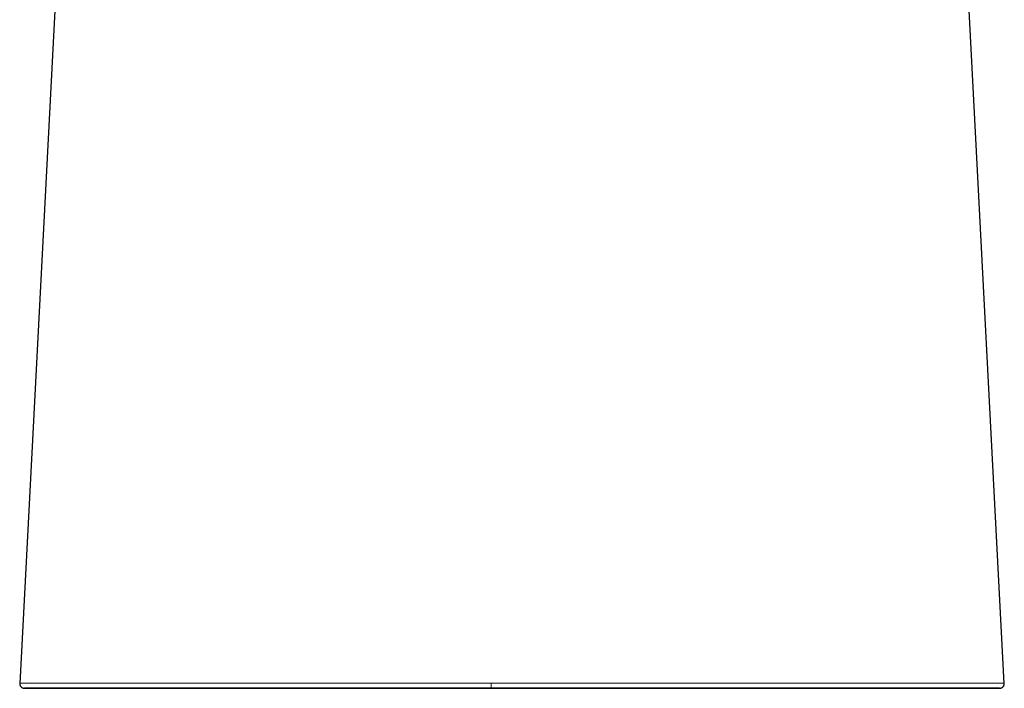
# Model space of a CAD drawing. Header units: millimetres. Extents: x 8 to 960, y 12 to 931.
# Tile 3 of 175: x 165 to 218, y 630 to 666. Entities that reach past the tile are written whole.
import ezdxf

# ---------------------------------------------------------------- set-up
doc = ezdxf.new("R2010")
doc.units = ezdxf.units.MM

msp = doc.modelspace()

# ---------------------------------------------------------------- linework, layer by layer
at = {"color": 7, "linetype": 'Continuous', "lineweight": 30}
for p, q in [((168.218, 683.44), (165.432, 630.117)), ((218.071, 630.117), (215.286, 683.414))]:
    msp.add_line(p, q, dxfattribs=at)
for points, knots in [([(165.432, 630.122), (165.432, 630.109), (165.432, 630.084), (165.438, 630.048), (165.449, 630.016), (165.462, 629.987), (165.478, 629.963), (165.494, 629.943), (165.509, 629.928), (165.521, 629.917), (165.533, 629.908), (165.544, 629.9), (165.554, 629.893), (165.565, 629.888), (165.574, 629.883), (165.585, 629.878), (165.595, 629.874), (165.605, 629.871), (165.613, 629.869), (165.621, 629.867), (165.627, 629.866), (165.632, 629.865), (165.637, 629.864), (165.643, 629.864), (165.651, 629.863), (165.663, 629.862), (165.678, 629.861), (165.695, 629.861), (165.713, 629.86), (165.733, 629.86), (165.748, 629.859), (165.757, 629.859), (165.759, 629.859)], [0, 0, 0, 0, 0.010778, 0.020899, 0.030126, 0.038276, 0.047253, 0.05417, 0.059569, 0.064856, 0.06738, 0.072563, 0.079424, 0.088313, 0.099392, 0.112741, 0.133944, 0.159254, 0.188706, 0.222321, 0.260114, 0.301284, 0.343752, 0.385667, 0.427028, 0.523282, 0.616401, 0.706386, 0.799321, 0.888661, 0.974409, 1, 1, 1, 1]), ([(217.746, 629.859), (217.754, 629.859), (217.771, 629.859), (217.792, 629.859), (217.812, 629.86), (217.825, 629.86), (217.833, 629.86), (217.838, 629.86), (217.843, 629.86), (217.847, 629.86), (217.852, 629.861), (217.857, 629.861), (217.862, 629.862), (217.868, 629.863), (217.875, 629.864), (217.883, 629.866), (217.892, 629.868), (217.902, 629.872), (217.911, 629.875), (217.921, 629.879), (217.929, 629.883), (217.941, 629.888), (217.956, 629.897), (217.975, 629.911), (217.991, 629.924), (218.002, 629.935), (218.01, 629.943), (218.021, 629.957), (218.034, 629.976), (218.049, 630.003), (218.062, 630.037), (218.071, 630.077), (218.071, 630.106), (218.071, 630.121)], [0, 0, 0, 0, 0.10644, 0.22404, 0.344977, 0.469247, 0.51887, 0.569007, 0.619379, 0.666619, 0.709732, 0.748063, 0.782419, 0.812807, 0.839234, 0.864469, 0.884632, 0.899781, 0.910063, 0.913524, 0.916296, 0.920016, 0.925104, 0.931663, 0.939738, 0.941996, 0.944912, 0.949741, 0.956501, 0.965116, 0.975432, 0.987185, 1, 1, 1, 1]), ([(218.071, 630.121), (218.071, 630.121), (218.072, 630.121), (218.071, 630.121), (218.071, 630.121)], [0, 0, 0, 0, 0.691029, 1, 1, 1, 1]), ([(190.642, 629.864), (190.395, 629.864), (189.901, 629.864), (189.16, 629.864), (188.421, 629.864), (187.681, 629.864), (186.948, 629.864), (186.219, 629.864), (185.497, 629.864), (184.776, 629.864), (184.083, 629.864), (183.418, 629.864), (182.78, 629.864), (182.145, 629.863), (181.512, 629.863), (180.883, 629.863), (180.258, 629.863), (179.636, 629.863), (179.041, 629.863), (178.471, 629.863), (177.928, 629.863), (177.39, 629.863), (176.858, 629.863), (176.336, 629.863), (175.824, 629.863), (175.323, 629.863), (174.83, 629.863), (174.379, 629.863), (173.969, 629.863), (173.597, 629.863), (173.232, 629.863), (172.875, 629.863), (172.529, 629.863), (172.194, 629.863), (171.87, 629.863), (171.556, 629.863), (171.233, 629.862), (170.904, 629.862), (170.572, 629.862), (170.254, 629.862), (169.949, 629.862), (169.658, 629.862), (169.38, 629.862), (169.107, 629.862), (168.839, 629.862), (168.577, 629.862), (168.33, 629.862), (168.097, 629.862), (167.878, 629.861), (167.672, 629.861), (167.479, 629.861), (167.298, 629.861), (167.129, 629.861), (166.972, 629.861), (166.828, 629.861), (166.694, 629.861), (166.57, 629.861), (166.444, 629.86), (166.318, 629.86), (166.197, 629.86), (166.089, 629.86), (165.996, 629.86), (165.915, 629.86), (165.848, 629.86), (165.791, 629.86), (165.745, 629.859), (165.711, 629.859), (165.69, 629.859), (165.68, 629.859), (165.682, 629.859), (165.695, 629.859), (165.717, 629.858), (165.749, 629.858), (165.792, 629.858), (165.846, 629.858), (165.913, 629.858), (165.991, 629.858), (166.082, 629.858), (166.182, 629.857), (166.29, 629.857), (166.405, 629.857), (166.532, 629.857), (166.67, 629.857), (166.821, 629.857), (166.986, 629.857), (167.163, 629.857), (167.349, 629.857), (167.541, 629.856), (167.738, 629.856), (167.948, 629.856), (168.171, 629.856), (168.407, 629.856), (168.656, 629.856), (168.917, 629.856), (169.193, 629.856), (169.465, 629.856), (169.729, 629.856), (169.982, 629.855), (170.246, 629.855), (170.52, 629.855), (170.802, 629.855), (171.093, 629.855), (171.393, 629.855), (171.702, 629.855), (172.04, 629.855), (172.409, 629.855), (172.809, 629.855), (173.22, 629.855), (173.642, 629.855), (174.074, 629.855), (174.516, 629.855), (174.981, 629.855), (175.47, 629.854), (175.983, 629.854), (176.504, 629.854), (177.032, 629.854), (177.566, 629.854), (178.105, 629.854), (178.65, 629.854), (179.199, 629.854), (179.752, 629.854), (180.306, 629.854), (180.86, 629.854), (181.414, 629.854), (181.97, 629.854), (182.584, 629.854), (183.256, 629.854), (183.987, 629.854), (184.72, 629.854), (185.455, 629.854), (186.193, 629.854), (186.931, 629.854), (187.695, 629.854), (188.486, 629.854), (189.301, 629.854), (190.118, 629.854), (190.935, 629.854), (191.479, 629.854), (191.751, 629.854)], [0, 0, 0, 0, 0.008782, 0.017563, 0.026344, 0.035124, 0.043904, 0.052527, 0.061152, 0.069776, 0.078401, 0.086102, 0.093802, 0.101503, 0.109202, 0.116901, 0.1246, 0.132301, 0.140001, 0.146901, 0.1538, 0.160699, 0.167598, 0.174498, 0.181275, 0.18805, 0.194825, 0.2016, 0.207021, 0.212442, 0.217863, 0.223284, 0.228704, 0.234029, 0.239353, 0.244677, 0.25, 0.256271, 0.262543, 0.268816, 0.275088, 0.28136, 0.287631, 0.293903, 0.300803, 0.307702, 0.314601, 0.321499, 0.328398, 0.335297, 0.342197, 0.349097, 0.355997, 0.362895, 0.369671, 0.376447, 0.383223, 0.389999, 0.3988, 0.4076, 0.416399, 0.425199, 0.434, 0.4428, 0.4516, 0.46128, 0.47096, 0.48064, 0.49032, 0.5, 0.508781, 0.517563, 0.526344, 0.535125, 0.543905, 0.552529, 0.561153, 0.569777, 0.578401, 0.586101, 0.593802, 0.601502, 0.609202, 0.616902, 0.624602, 0.632303, 0.640004, 0.646905, 0.653804, 0.660702, 0.6676, 0.674497, 0.681271, 0.688045, 0.694821, 0.701599, 0.707023, 0.712446, 0.717869, 0.72329, 0.728709, 0.734031, 0.739352, 0.744674, 0.749997, 0.756269, 0.762542, 0.768816, 0.77509, 0.781361, 0.787631, 0.793901, 0.800798, 0.807698, 0.8146, 0.821502, 0.828404, 0.835303, 0.8422, 0.849097, 0.855994, 0.862891, 0.869667, 0.876443, 0.883221, 0.889998, 0.8988, 0.907601, 0.916401, 0.9252, 0.933999, 0.942798, 0.951598, 0.961278, 0.970959, 0.980641, 0.990321, 1, 1, 1, 1]), ([(191.751, 629.854), (192.005, 629.854), (192.512, 629.854), (193.272, 629.854), (194.032, 629.854), (194.792, 629.854), (195.546, 629.854), (196.295, 629.854), (197.038, 629.854), (197.78, 629.854), (198.494, 629.854), (199.18, 629.854), (199.838, 629.854), (200.493, 629.854), (201.146, 629.854), (201.796, 629.854), (202.442, 629.854), (203.086, 629.854), (203.702, 629.854), (204.293, 629.854), (204.856, 629.854), (205.415, 629.854), (205.969, 629.854), (206.513, 629.854), (207.047, 629.854), (207.571, 629.854), (208.087, 629.854), (208.561, 629.854), (208.993, 629.854), (209.385, 629.854), (209.77, 629.854), (210.147, 629.854), (210.514, 629.855), (210.869, 629.855), (211.213, 629.855), (211.548, 629.855), (211.876, 629.855), (212.198, 629.855), (212.512, 629.855), (212.815, 629.855), (213.106, 629.855), (213.386, 629.855), (213.654, 629.855), (213.911, 629.855), (214.179, 629.855), (214.455, 629.855), (214.735, 629.856), (214.999, 629.856), (215.248, 629.856), (215.483, 629.856), (215.703, 629.856), (215.91, 629.856), (216.103, 629.856), (216.283, 629.856), (216.45, 629.856), (216.604, 629.856), (216.747, 629.857), (216.878, 629.857), (217.012, 629.857), (217.145, 629.857), (217.274, 629.857), (217.387, 629.857), (217.486, 629.857), (217.571, 629.857), (217.643, 629.858), (217.704, 629.858), (217.753, 629.858), (217.79, 629.858), (217.813, 629.858), (217.823, 629.858), (217.821, 629.859), (217.807, 629.859), (217.784, 629.859), (217.75, 629.859), (217.705, 629.859), (217.649, 629.859), (217.579, 629.859), (217.497, 629.86), (217.4, 629.86), (217.29, 629.86), (217.166, 629.86), (217.027, 629.86), (216.873, 629.86), (216.715, 629.86), (216.556, 629.861), (216.399, 629.861), (216.231, 629.861), (216.049, 629.861), (215.854, 629.861), (215.644, 629.861), (215.42, 629.861), (215.182, 629.861), (214.946, 629.861), (214.717, 629.861), (214.498, 629.862), (214.269, 629.862), (214.029, 629.862), (213.779, 629.862), (213.519, 629.862), (213.248, 629.862), (212.967, 629.862), (212.674, 629.862), (212.373, 629.862), (212.062, 629.862), (211.743, 629.862), (211.413, 629.862), (211.071, 629.862), (210.715, 629.862), (210.347, 629.863), (209.97, 629.863), (209.584, 629.863), (209.191, 629.863), (208.791, 629.863), (208.384, 629.863), (207.935, 629.863), (207.444, 629.863), (206.908, 629.863), (206.365, 629.863), (205.816, 629.863), (205.261, 629.863), (204.701, 629.863), (204.136, 629.863), (203.566, 629.863), (202.993, 629.863), (202.42, 629.863), (201.847, 629.863), (201.275, 629.863), (200.702, 629.863), (200.068, 629.863), (199.376, 629.863), (198.623, 629.863), (197.867, 629.863), (197.11, 629.864), (196.352, 629.864), (195.592, 629.864), (194.806, 629.864), (193.994, 629.864), (193.157, 629.864), (192.318, 629.864), (191.48, 629.864), (190.921, 629.864), (190.642, 629.864)], [0, 0, 0, 0, 0.00878, 0.017562, 0.026343, 0.035124, 0.043904, 0.052528, 0.061152, 0.069777, 0.078402, 0.086103, 0.093803, 0.101501, 0.1092, 0.1169, 0.124601, 0.132302, 0.140003, 0.146901, 0.1538, 0.1607, 0.167598, 0.174496, 0.18127, 0.188046, 0.194823, 0.201602, 0.207025, 0.212446, 0.217866, 0.223285, 0.228703, 0.234025, 0.239348, 0.244672, 0.249997, 0.255486, 0.260975, 0.266463, 0.271951, 0.277439, 0.282927, 0.288415, 0.293904, 0.300803, 0.307702, 0.314601, 0.321501, 0.328401, 0.335301, 0.342198, 0.349096, 0.355993, 0.362892, 0.36967, 0.376448, 0.383226, 0.390004, 0.398803, 0.407601, 0.416399, 0.425196, 0.433995, 0.442795, 0.451597, 0.461279, 0.47096, 0.480641, 0.49032, 0.5, 0.50878, 0.517561, 0.526342, 0.535123, 0.543903, 0.552527, 0.561151, 0.569776, 0.578401, 0.587026, 0.59565, 0.604273, 0.612896, 0.619671, 0.626446, 0.633224, 0.640002, 0.646903, 0.653802, 0.660701, 0.667598, 0.674495, 0.679915, 0.685337, 0.690759, 0.69618, 0.701601, 0.707021, 0.712442, 0.717862, 0.723284, 0.728705, 0.734029, 0.739352, 0.744676, 0.75, 0.755487, 0.760975, 0.766463, 0.771951, 0.77744, 0.782928, 0.788415, 0.793903, 0.800803, 0.807703, 0.814602, 0.8215, 0.828397, 0.835294, 0.842193, 0.849093, 0.855994, 0.862896, 0.869674, 0.87645, 0.883224, 0.889999, 0.898798, 0.907598, 0.916399, 0.9252, 0.934001, 0.942801, 0.9516, 0.96128, 0.970959, 0.980639, 0.99032, 1, 1, 1, 1])]:
    msp.add_open_spline(points, degree=3, knots=knots, dxfattribs=at)
at = {"color": 8, "linetype": 'Continuous', "lineweight": 0}
for points, knots in [([(190.637, 630.127), (189.931, 630.127), (188.517, 630.127), (186.403, 630.127), (184.298, 630.128), (182.209, 630.128), (180.262, 630.129), (178.463, 630.129), (176.817, 630.13), (175.36, 630.13), (174.093, 630.13), (173.008, 630.131), (171.99, 630.131), (171.052, 630.13), (170.203, 630.13), (169.441, 630.129), (168.765, 630.129), (168.101, 630.128), (167.478, 630.127), (166.918, 630.126), (166.435, 630.125), (166.038, 630.124), (165.733, 630.124), (165.54, 630.123), (165.443, 630.122), (165.441, 630.122), (165.44, 630.122)], [0, 0, 0, 0, 0.050466, 0.10096, 0.151487, 0.202054, 0.252667, 0.294907, 0.337198, 0.379554, 0.411362, 0.443216, 0.475101, 0.507, 0.538883, 0.570726, 0.602523, 0.634292, 0.676585, 0.71883, 0.761017, 0.811591, 0.862122, 0.912627, 0.963097, 1, 1, 1, 1]), ([(190.642, 629.864), (190.641, 629.865), (190.641, 629.867), (190.64, 629.886), (190.639, 629.917), (190.638, 629.96), (190.637, 630.013), (190.637, 630.07), (190.637, 630.108), (190.637, 630.127)], [0, 0, 0, 0, 0.130408, 0.269867, 0.415499, 0.56351, 0.716541, 0.863169, 1, 1, 1, 1]), ([(191.714, 630.127), (191.534, 630.127), (191.175, 630.127), (190.816, 630.127), (190.637, 630.127)], [0, 0, 0, 0, 0.49996, 1, 1, 1, 1]), ([(218.071, 630.121), (218.068, 630.122), (218.062, 630.122), (218.022, 630.122), (217.957, 630.122), (217.86, 630.123), (217.739, 630.123), (217.599, 630.124), (217.449, 630.124), (217.275, 630.125), (217.078, 630.125), (216.858, 630.125), (216.615, 630.126), (216.349, 630.126), (216.055, 630.127), (215.73, 630.127), (215.372, 630.128), (215.013, 630.128), (214.661, 630.129), (214.324, 630.129), (213.965, 630.129), (213.585, 630.129), (213.182, 630.13), (212.756, 630.13), (212.308, 630.13), (211.815, 630.13), (211.274, 630.13), (210.684, 630.13), (210.071, 630.13), (209.437, 630.13), (208.784, 630.13), (208.115, 630.13), (207.393, 630.13), (206.618, 630.129), (205.79, 630.129), (204.95, 630.129), (204.099, 630.129), (203.24, 630.129), (202.338, 630.128), (201.395, 630.128), (200.411, 630.128), (199.423, 630.128), (198.43, 630.127), (197.434, 630.127), (196.376, 630.127), (195.256, 630.127), (194.076, 630.127), (192.895, 630.127), (192.107, 630.127), (191.714, 630.127)], [0, 0, 0, 0, 0.027359, 0.055252, 0.083155, 0.111066, 0.13899, 0.16094, 0.182897, 0.204859, 0.226828, 0.248806, 0.269634, 0.290482, 0.311343, 0.332213, 0.353092, 0.373988, 0.389677, 0.405375, 0.421081, 0.436794, 0.452519, 0.468256, 0.484, 0.499749, 0.517748, 0.535737, 0.553714, 0.57168, 0.589631, 0.60757, 0.625499, 0.646402, 0.667282, 0.688144, 0.708997, 0.729842, 0.750677, 0.773994, 0.79729, 0.820577, 0.84386, 0.867138, 0.89041, 0.917825, 0.945228, 0.972619, 1, 1, 1, 1])]:
    msp.add_open_spline(points, degree=3, knots=knots, dxfattribs=at)
at = {"color": 7, "linetype": 'Continuous', "lineweight": 30}
msp.add_open_spline([(213.733, 629.855), (213.697, 629.855), (213.624, 629.855), (213.04, 629.855), (212.119, 629.855), (210.842, 629.855), (209.24, 629.855), (207.338, 629.855), (205.17, 629.855), (202.772, 629.855), (200.185, 629.855), (197.454, 629.855), (194.625, 629.855), (191.747, 629.855), (188.87, 629.855), (186.041, 629.855), (183.31, 629.855), (180.723, 629.855), (178.325, 629.855), (176.157, 629.855), (174.255, 629.855), (172.653, 629.855), (171.376, 629.855), (170.455, 629.855), (169.87, 629.855), (169.798, 629.855), (169.762, 629.855)], degree=3, dxfattribs=at)

doc.saveas('drawing.dxf')
